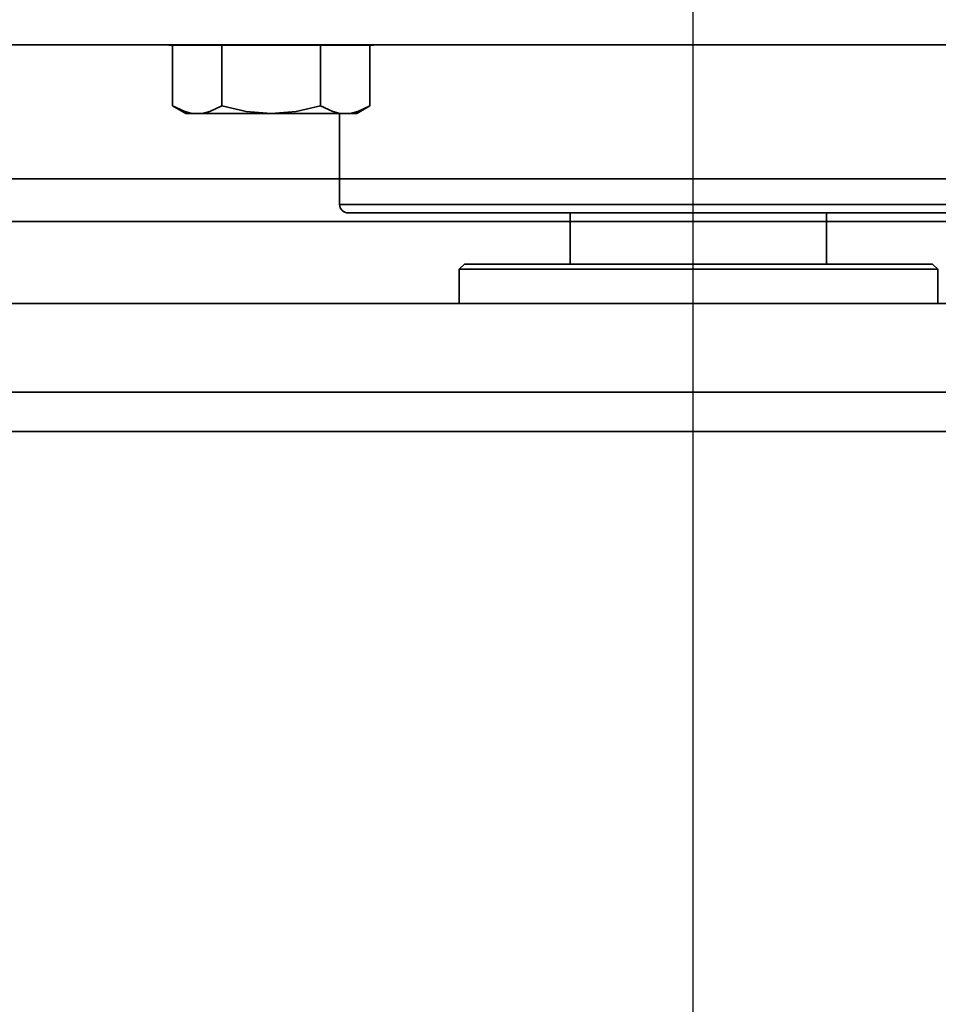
# Model space of a CAD drawing. Header units: millimetres. Extents: x -1465 to 393277, y -3788 to 454312.
# Tile 47 of 256: x 18781 to 18834, y 11682 to 11739. Entities that reach past the tile are written whole.
import ezdxf

# ---------------------------------------------------------------- set-up
doc = ezdxf.new("R2010")
doc.units = ezdxf.units.MM
doc.header["$XCLIPFRAME"] = 2
for name, color, linetype in [('AHU03-3-42843OBJ', 8, 'Continuous'), ('AHU03-3-44720OBJ', 8, 'Continuous'), ('AHU03-3-68109OBJ', 8, 'Continuous'), ('EC-MTR_250-0_7OBJ', 8, 'Continuous'), ('FLUID-Wy2-150-ARRGR', 8, 'Continuous'), ('HEX_HEAD_SCR_M6X25OBJ', 8, 'Continuous'), ('PLAIN_WSH_6OBJ', 8, 'Continuous')]:
    doc.layers.add(name, color=color, linetype=linetype)
picture_1 = doc.add_image_def('image1.bmp', size_in_pixel=(951, 911))

msp = doc.modelspace()

# ---------------------------------------------------------------- linework, layer by layer
at = {"color": 8, "linetype": 'Continuous', "lineweight": 35, "ltscale": 100}
for p, q in [((17911.759, 11727.628), (19728.759, 11727.628)), ((19294.066, 11717.628), (17911.759, 11717.628))]:
    msp.add_line(p, q, dxfattribs=at)
at = {"layer": 'AHU03-3-42843OBJ', "color": 8, "linetype": 'Continuous', "lineweight": 35, "ltscale": 100}
msp.add_line((18931.259, 11737.962), (18709.259, 11737.962), dxfattribs=at)
at = {"layer": 'AHU03-3-44720OBJ', "color": 8, "linetype": 'Continuous', "lineweight": 35, "ltscale": 100}
for p, q in [((18799.259, 11728.627), (18799.259, 11733.944)), ((18841.259, 11728.627), (18799.259, 11728.627)), ((18840.759, 11728.127), (18799.759, 11728.127))]:
    msp.add_line(p, q, dxfattribs=at)
msp.add_arc((18799.759, 11728.627), 0.5, 180, 270, dxfattribs=at)
at = {"layer": 'AHU03-3-68109OBJ', "color": 8, "linetype": 'Continuous', "lineweight": 35, "ltscale": 100}
for p, q in [((18983.259, 11730.128), (18657.259, 11730.128)), ((18656.759, 11727.628), (18983.759, 11727.628))]:
    msp.add_line(p, q, dxfattribs=at)
at = {"layer": 'EC-MTR_250-0_7OBJ', "color": 8, "linetype": 'Continuous', "lineweight": 35, "ltscale": 100}
for p, q in [((18812.759, 11728.127), (18812.759, 11725.127)), ((18827.759, 11728.127), (18827.759, 11725.127)), ((18806.559, 11725.127), (18806.259, 11724.827)), ((18806.259, 11724.827), (18806.259, 11722.827)), ((18806.259, 11724.827), (18834.259, 11724.827)), ((18806.559, 11725.127), (18812.759, 11725.127)), ((18812.759, 11725.127), (18827.759, 11725.127)), ((18827.759, 11725.127), (18833.959, 11725.127)), ((18833.959, 11725.127), (18834.259, 11724.827)), ((18834.259, 11724.827), (18834.259, 11722.827)), ((18776.909, 11722.827), (18806.259, 11722.827)), ((18806.259, 11722.827), (18834.259, 11722.827)), ((18834.259, 11722.827), (18863.609, 11722.827)), ((18769.409, 11715.327), (18871.109, 11715.327))]:
    msp.add_line(p, q, dxfattribs=at)
at = {"layer": 'FLUID-Wy2-150-ARRGR', "color": 8, "linetype": 'Continuous', "lineweight": 25, "ltscale": 100, "flags": 128}
msp.add_lwpolyline([(18819.948, 11628.09), (18819.948, 11850.828)], dxfattribs=at)
at = {"layer": 'HEX_HEAD_SCR_M6X25OBJ', "color": 8, "linetype": 'Continuous', "lineweight": 35, "ltscale": 100}
for p, q in [((18789.486, 11737.944), (18789.486, 11734.391)), ((18792.372, 11737.944), (18792.372, 11734.391)), ((18798.146, 11737.944), (18798.146, 11734.391)), ((18801.033, 11737.944), (18801.033, 11734.391)), ((18789.486, 11734.391), (18790.259, 11733.944)), ((18801.033, 11734.391), (18800.259, 11733.944)), ((18800.259, 11733.944), (18790.259, 11733.944))]:
    msp.add_line(p, q, dxfattribs=at)
at = {"layer": 'HEX_HEAD_SCR_M6X25OBJ', "color": 8, "linetype": 'Continuous', "lineweight": 35, "ltscale": 100, "flags": 128}
for points in [[(18790.929, 11733.944), (18790.563, 11733.975), (18790.199, 11734.065), (18789.486, 11734.391)], [(18792.372, 11734.391), (18791.658, 11734.065), (18791.295, 11733.975), (18790.929, 11733.944)], [(18795.259, 11733.944), (18793.8, 11734.065), (18792.372, 11734.391)], [(18798.146, 11734.391), (18796.718, 11734.065), (18795.259, 11733.944)], [(18799.589, 11733.944), (18799.223, 11733.975), (18798.86, 11734.065), (18798.146, 11734.391)], [(18801.033, 11734.391), (18800.319, 11734.065), (18799.955, 11733.975), (18799.589, 11733.944)]]:
    msp.add_lwpolyline(points, dxfattribs=at)
at = {"layer": 'PLAIN_WSH_6OBJ', "color": 8, "linetype": 'Continuous', "lineweight": 35, "ltscale": 100}
for p, q in [((18789.259, 11737.944), (18789.259, 11737.962)), ((18789.259, 11737.944), (18801.259, 11737.944)), ((18801.259, 11737.944), (18801.259, 11737.962))]:
    msp.add_line(p, q, dxfattribs=at)

# ---------------------------------------------------------------- pictures from other files: only their frames are drawn
at = {"color": 8, "lineweight": 13}
image = msp.add_image(picture_1, insert=(17864.134, 12545.821), size_in_units=(1986.021, 1904.625), rotation=-90, dxfattribs=at)
image.set_boundary_path([(-0.5, -0.5), (950.5, 910.5)])

doc.saveas('drawing.dxf')
